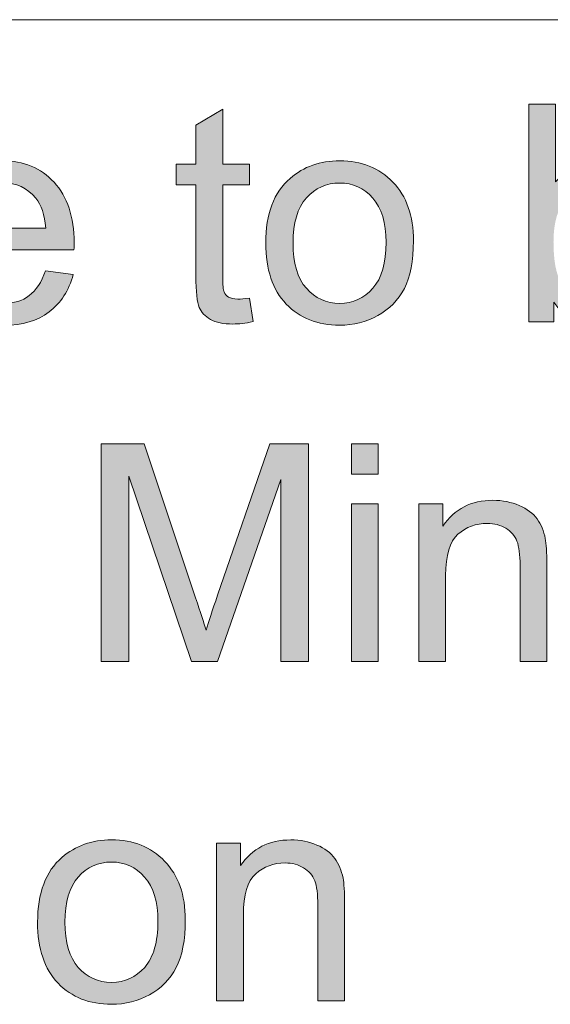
# Model space of a CAD drawing. Header units: millimetres. Extents: x 7 to 595, y -296 to -6.
# Tile 129 of 131: x 513 to 521, y -24 to -11. Entities that reach past the tile are written whole.
import ezdxf

# ---------------------------------------------------------------- set-up
doc = ezdxf.new("R2010")
doc.units = ezdxf.units.MM
doc.header["$MEASUREMENT"] = 0
doc.layers.add('Layer 1', color=7, linetype='Continuous', lineweight=0)

# ---------------------------------------------------------------- blocks, each defined once
blk = doc.blocks.new('Block_23')
at = {"layer": 'Layer 1', "true_color": 0x010101, "transparency": 33554687}
h = blk.add_hatch(color=18, dxfattribs=at)
edge = h.paths.add_edge_path()
edge.add_spline(control_points=[(516.459, -14.418), (516.459, -14.418), (516.509, -14.747), (516.509, -14.747), (516.405, -14.769), (516.311, -14.78), (516.229, -14.78), (516.094, -14.78), (515.99, -14.759), (515.915, -14.716), (515.841, -14.673), (515.789, -14.617), (515.759, -14.548), (515.728, -14.478), (515.713, -14.331), (515.713, -14.107), (515.713, -14.107), (515.713, -12.842), (515.713, -12.842), (515.713, -12.842), (515.438, -12.842), (515.438, -12.842), (515.438, -12.842), (515.438, -12.554), (515.438, -12.554), (515.438, -12.554), (515.713, -12.554), (515.713, -12.554), (515.713, -12.554), (515.713, -12.01), (515.713, -12.01), (515.713, -12.01), (516.086, -11.787), (516.086, -11.787), (516.086, -11.787), (516.086, -12.554), (516.086, -12.554), (516.086, -12.554), (516.459, -12.554), (516.459, -12.554), (516.459, -12.554), (516.459, -12.842), (516.459, -12.842), (516.459, -12.842), (516.086, -12.842), (516.086, -12.842), (516.086, -12.842), (516.086, -14.129), (516.086, -14.129), (516.086, -14.235), (516.092, -14.303), (516.106, -14.334), (516.118, -14.364), (516.14, -14.388), (516.169, -14.406), (516.199, -14.424), (516.241, -14.433), (516.296, -14.433), (516.337, -14.433), (516.391, -14.428), (516.459, -14.418)], knot_values=[0, 0, 0, 0, 1, 1, 1, 2, 2, 2, 3, 3, 3, 4, 4, 4, 5, 5, 5, 6, 6, 6, 7, 7, 7, 8, 8, 8, 9, 9, 9, 10, 10, 10, 11, 11, 11, 12, 12, 12, 13, 13, 13, 14, 14, 14, 15, 15, 15, 16, 16, 16, 17, 17, 17, 18, 18, 18, 19, 19, 19, 20, 20, 20, 20], degree=3, periodic=0)
h = blk.add_hatch(color=18, dxfattribs=at)
edge = h.paths.add_edge_path()
edge.add_spline(control_points=[(520.695, -13.636), (520.695, -13.898), (520.731, -14.088), (520.803, -14.205), (520.92, -14.397), (521.078, -14.493), (521.277, -14.493), (521.44, -14.493), (521.581, -14.422), (521.699, -14.281), (521.817, -14.14), (521.877, -13.93), (521.877, -13.65), (521.877, -13.364), (521.82, -13.153), (521.706, -13.017), (521.593, -12.88), (521.455, -12.812), (521.294, -12.812), (521.131, -12.812), (520.991, -12.882), (520.873, -13.024), (520.755, -13.165), (520.695, -13.369), (520.695, -13.636)], knot_values=[0, 0, 0, 0, 1, 1, 1, 2, 2, 2, 3, 3, 3, 4, 4, 4, 5, 5, 5, 6, 6, 6, 7, 7, 7, 8, 8, 8, 8], degree=3, periodic=0)
edge = h.paths.add_edge_path()
edge.add_spline(control_points=[(520.7, -14.751), (520.7, -14.751), (520.353, -14.751), (520.353, -14.751), (520.353, -14.751), (520.353, -11.72), (520.353, -11.72), (520.353, -11.72), (520.725, -11.72), (520.725, -11.72), (520.725, -11.72), (520.725, -12.801), (520.725, -12.801), (520.882, -12.605), (521.083, -12.507), (521.327, -12.507), (521.462, -12.507), (521.59, -12.534), (521.711, -12.588), (521.831, -12.643), (521.93, -12.72), (522.008, -12.818), (522.086, -12.916), (522.147, -13.035), (522.191, -13.174), (522.236, -13.312), (522.257, -13.461), (522.257, -13.619), (522.257, -13.994), (522.164, -14.285), (521.979, -14.49), (521.793, -14.695), (521.57, -14.797), (521.309, -14.797), (521.05, -14.797), (520.847, -14.689), (520.7, -14.474), (520.7, -14.474), (520.7, -14.751), (520.7, -14.751), (520.7, -14.751), (520.7, -14.751), (520.7, -14.751)], knot_values=[0, 0, 0, 0, 1, 1, 1, 2, 2, 2, 3, 3, 3, 4, 4, 4, 5, 5, 5, 6, 6, 6, 7, 7, 7, 8, 8, 8, 9, 9, 9, 10, 10, 10, 11, 11, 11, 12, 12, 12, 13, 13, 13, 14, 14, 14, 14], degree=3, periodic=0)
h = blk.add_hatch(color=18, dxfattribs=at)
edge = h.paths.add_edge_path()
edge.add_spline(control_points=[(512.399, -13.443), (512.399, -13.443), (513.622, -13.443), (513.622, -13.443), (513.606, -13.258), (513.559, -13.12), (513.482, -13.027), (513.364, -12.884), (513.21, -12.812), (513.022, -12.812), (512.851, -12.812), (512.708, -12.869), (512.591, -12.983), (512.476, -13.098), (512.411, -13.251), (512.399, -13.443)], knot_values=[0, 0, 0, 0, 1, 1, 1, 2, 2, 2, 3, 3, 3, 4, 4, 4, 5, 5, 5, 5], degree=3, periodic=0)
edge = h.paths.add_edge_path()
edge.add_spline(control_points=[(513.618, -14.04), (513.618, -14.04), (514.003, -14.09), (514.003, -14.09), (513.943, -14.314), (513.831, -14.488), (513.667, -14.612), (513.504, -14.735), (513.295, -14.797), (513.04, -14.797), (512.72, -14.797), (512.466, -14.699), (512.278, -14.501), (512.09, -14.304), (511.997, -14.027), (511.997, -13.671), (511.997, -13.302), (512.091, -13.016), (512.281, -12.813), (512.471, -12.609), (512.717, -12.507), (513.02, -12.507), (513.312, -12.507), (513.552, -12.607), (513.737, -12.806), (513.923, -13.006), (514.016, -13.287), (514.016, -13.649), (514.016, -13.671), (514.015, -13.704), (514.014, -13.748), (514.014, -13.748), (512.378, -13.748), (512.378, -13.748), (512.392, -13.988), (512.459, -14.173), (512.582, -14.301), (512.704, -14.428), (512.857, -14.493), (513.04, -14.493), (513.176, -14.493), (513.293, -14.457), (513.389, -14.385), (513.485, -14.313), (513.561, -14.198), (513.618, -14.04), (513.618, -14.04), (513.618, -14.04), (513.618, -14.04)], knot_values=[0, 0, 0, 0, 1, 1, 1, 2, 2, 2, 3, 3, 3, 4, 4, 4, 5, 5, 5, 6, 6, 6, 7, 7, 7, 8, 8, 8, 9, 9, 9, 10, 10, 10, 11, 11, 11, 12, 12, 12, 13, 13, 13, 14, 14, 14, 15, 15, 15, 16, 16, 16, 16], degree=3, periodic=0)
h = blk.add_hatch(color=18, dxfattribs=at)
edge = h.paths.add_edge_path()
edge.add_spline(control_points=[(517.067, -13.653), (517.067, -13.934), (517.129, -14.144), (517.252, -14.283), (517.375, -14.423), (517.53, -14.493), (517.717, -14.493), (517.901, -14.493), (518.055, -14.423), (518.179, -14.282), (518.301, -14.142), (518.363, -13.928), (518.363, -13.641), (518.363, -13.37), (518.301, -13.165), (518.177, -13.026), (518.054, -12.886), (517.9, -12.816), (517.717, -12.816), (517.53, -12.816), (517.375, -12.885), (517.252, -13.024), (517.129, -13.163), (517.067, -13.373), (517.067, -13.653)], knot_values=[0, 0, 0, 0, 1, 1, 1, 2, 2, 2, 3, 3, 3, 4, 4, 4, 5, 5, 5, 6, 6, 6, 7, 7, 7, 8, 8, 8, 8], degree=3, periodic=0)
edge = h.paths.add_edge_path()
edge.add_spline(control_points=[(516.686, -13.652), (516.686, -13.247), (516.799, -12.946), (517.026, -12.751), (517.214, -12.588), (517.445, -12.507), (517.717, -12.507), (518.018, -12.507), (518.265, -12.606), (518.457, -12.804), (518.648, -13), (518.744, -13.273), (518.744, -13.621), (518.744, -13.903), (518.701, -14.125), (518.617, -14.286), (518.532, -14.448), (518.409, -14.574), (518.246, -14.663), (518.085, -14.753), (517.908, -14.797), (517.717, -14.797), (517.409, -14.797), (517.161, -14.699), (516.971, -14.502), (516.781, -14.306), (516.686, -14.022), (516.686, -13.652), (516.686, -13.652), (516.686, -13.652), (516.686, -13.652)], knot_values=[0, 0, 0, 0, 1, 1, 1, 2, 2, 2, 3, 3, 3, 4, 4, 4, 5, 5, 5, 6, 6, 6, 7, 7, 7, 8, 8, 8, 9, 9, 9, 10, 10, 10, 10], degree=3, periodic=0)
h = blk.add_hatch(color=18, dxfattribs=at)
edge = h.paths.add_edge_path()
edge.add_spline(control_points=[(514.391, -19.48), (514.391, -19.48), (514.391, -16.449), (514.391, -16.449), (514.391, -16.449), (514.992, -16.449), (514.992, -16.449), (514.992, -16.449), (515.709, -18.595), (515.709, -18.595), (515.775, -18.794), (515.823, -18.944), (515.854, -19.043), (515.888, -18.933), (515.942, -18.771), (516.016, -18.557), (516.016, -18.557), (516.745, -16.449), (516.745, -16.449), (516.745, -16.449), (517.282, -16.449), (517.282, -16.449), (517.282, -16.449), (517.282, -19.48), (517.282, -19.48), (517.282, -19.48), (516.897, -19.48), (516.897, -19.48), (516.897, -19.48), (516.897, -16.944), (516.897, -16.944), (516.897, -16.944), (516.012, -19.48), (516.012, -19.48), (516.012, -19.48), (515.651, -19.48), (515.651, -19.48), (515.651, -19.48), (514.776, -16.898), (514.776, -16.898), (514.776, -16.898), (514.776, -19.48), (514.776, -19.48), (514.776, -19.48), (514.391, -19.48), (514.391, -19.48)], knot_values=[0, 0, 0, 0, 1, 1, 1, 2, 2, 2, 3, 3, 3, 4, 4, 4, 5, 5, 5, 6, 6, 6, 7, 7, 7, 8, 8, 8, 9, 9, 9, 10, 10, 10, 11, 11, 11, 12, 12, 12, 13, 13, 13, 14, 14, 14, 15, 15, 15, 15], degree=3, periodic=0)
h = blk.add_hatch(color=18, dxfattribs=at)
edge = h.paths.add_edge_path()
edge.add_spline(control_points=[(517.879, -19.48), (517.879, -19.48), (517.879, -17.283), (517.879, -17.283), (517.879, -17.283), (518.252, -17.283), (518.252, -17.283), (518.252, -17.283), (518.252, -19.48), (518.252, -19.48), (518.252, -19.48), (517.879, -19.48), (517.879, -19.48)], knot_values=[0, 0, 0, 0, 1, 1, 1, 2, 2, 2, 3, 3, 3, 4, 4, 4, 4], degree=3, periodic=0)
edge = h.paths.add_edge_path()
edge.add_spline(control_points=[(517.879, -16.872), (517.879, -16.872), (517.879, -16.449), (517.879, -16.449), (517.879, -16.449), (518.252, -16.449), (518.252, -16.449), (518.252, -16.449), (518.252, -16.872), (518.252, -16.872), (518.252, -16.872), (517.879, -16.872), (517.879, -16.872), (517.879, -16.872), (517.879, -16.872), (517.879, -16.872)], knot_values=[0, 0, 0, 0, 1, 1, 1, 2, 2, 2, 3, 3, 3, 4, 4, 4, 5, 5, 5, 5], degree=3, periodic=0)
h = blk.add_hatch(color=18, dxfattribs=at)
edge = h.paths.add_edge_path()
edge.add_spline(control_points=[(518.82, -19.48), (518.82, -19.48), (518.82, -17.283), (518.82, -17.283), (518.82, -17.283), (519.154, -17.283), (519.154, -17.283), (519.154, -17.283), (519.154, -17.595), (519.154, -17.595), (519.315, -17.356), (519.548, -17.236), (519.852, -17.236), (519.985, -17.236), (520.106, -17.26), (520.217, -17.308), (520.327, -17.355), (520.411, -17.418), (520.466, -17.495), (520.521, -17.572), (520.56, -17.663), (520.581, -17.769), (520.595, -17.838), (520.602, -17.959), (520.602, -18.131), (520.602, -18.131), (520.602, -19.48), (520.602, -19.48), (520.602, -19.48), (520.229, -19.48), (520.229, -19.48), (520.229, -19.48), (520.229, -18.145), (520.229, -18.145), (520.229, -17.994), (520.215, -17.88), (520.186, -17.805), (520.157, -17.73), (520.106, -17.67), (520.032, -17.625), (519.959, -17.581), (519.872, -17.558), (519.774, -17.558), (519.616, -17.558), (519.479, -17.608), (519.364, -17.709), (519.249, -17.809), (519.192, -18.001), (519.192, -18.281), (519.192, -18.281), (519.192, -19.48), (519.192, -19.48), (519.192, -19.48), (518.82, -19.48), (518.82, -19.48)], knot_values=[0, 0, 0, 0, 1, 1, 1, 2, 2, 2, 3, 3, 3, 4, 4, 4, 5, 5, 5, 6, 6, 6, 7, 7, 7, 8, 8, 8, 9, 9, 9, 10, 10, 10, 11, 11, 11, 12, 12, 12, 13, 13, 13, 14, 14, 14, 15, 15, 15, 16, 16, 16, 17, 17, 17, 18, 18, 18, 18], degree=3, periodic=0)
h = blk.add_hatch(color=18, dxfattribs=at)
edge = h.paths.add_edge_path()
edge.add_spline(control_points=[(513.888, -23.112), (513.888, -23.392), (513.95, -23.603), (514.072, -23.742), (514.196, -23.881), (514.35, -23.951), (514.537, -23.951), (514.722, -23.951), (514.876, -23.881), (514.999, -23.741), (515.122, -23.6), (515.184, -23.387), (515.184, -23.1), (515.184, -22.829), (515.122, -22.623), (514.998, -22.484), (514.875, -22.345), (514.721, -22.275), (514.537, -22.275), (514.35, -22.275), (514.196, -22.344), (514.072, -22.483), (513.95, -22.622), (513.888, -22.831), (513.888, -23.112)], knot_values=[0, 0, 0, 0, 1, 1, 1, 2, 2, 2, 3, 3, 3, 4, 4, 4, 5, 5, 5, 6, 6, 6, 7, 7, 7, 8, 8, 8, 8], degree=3, periodic=0)
edge = h.paths.add_edge_path()
edge.add_spline(control_points=[(513.507, -23.111), (513.507, -22.705), (513.62, -22.405), (513.847, -22.209), (514.035, -22.047), (514.266, -21.966), (514.537, -21.966), (514.839, -21.966), (515.086, -22.064), (515.277, -22.262), (515.469, -22.459), (515.565, -22.732), (515.565, -23.08), (515.565, -23.362), (515.522, -23.584), (515.438, -23.745), (515.353, -23.907), (515.229, -24.032), (515.067, -24.122), (514.906, -24.211), (514.729, -24.256), (514.537, -24.256), (514.23, -24.256), (513.981, -24.158), (513.792, -23.961), (513.602, -23.764), (513.507, -23.481), (513.507, -23.111), (513.507, -23.111), (513.507, -23.111), (513.507, -23.111)], knot_values=[0, 0, 0, 0, 1, 1, 1, 2, 2, 2, 3, 3, 3, 4, 4, 4, 5, 5, 5, 6, 6, 6, 7, 7, 7, 8, 8, 8, 9, 9, 9, 10, 10, 10, 10], degree=3, periodic=0)
h = blk.add_hatch(color=18, dxfattribs=at)
edge = h.paths.add_edge_path()
edge.add_spline(control_points=[(516.001, -24.209), (516.001, -24.209), (516.001, -22.012), (516.001, -22.012), (516.001, -22.012), (516.336, -22.012), (516.336, -22.012), (516.336, -22.012), (516.336, -22.324), (516.336, -22.324), (516.497, -22.085), (516.729, -21.966), (517.034, -21.966), (517.166, -21.966), (517.288, -21.99), (517.398, -22.037), (517.509, -22.084), (517.592, -22.147), (517.647, -22.224), (517.702, -22.301), (517.741, -22.393), (517.763, -22.498), (517.777, -22.568), (517.784, -22.688), (517.784, -22.86), (517.784, -22.86), (517.784, -24.209), (517.784, -24.209), (517.784, -24.209), (517.411, -24.209), (517.411, -24.209), (517.411, -24.209), (517.411, -22.875), (517.411, -22.875), (517.411, -22.723), (517.397, -22.609), (517.368, -22.534), (517.339, -22.46), (517.288, -22.4), (517.214, -22.355), (517.141, -22.31), (517.054, -22.287), (516.955, -22.287), (516.797, -22.287), (516.661, -22.338), (516.546, -22.439), (516.431, -22.539), (516.374, -22.73), (516.374, -23.011), (516.374, -23.011), (516.374, -24.209), (516.374, -24.209), (516.374, -24.209), (516.001, -24.209), (516.001, -24.209)], knot_values=[0, 0, 0, 0, 1, 1, 1, 2, 2, 2, 3, 3, 3, 4, 4, 4, 5, 5, 5, 6, 6, 6, 7, 7, 7, 8, 8, 8, 9, 9, 9, 10, 10, 10, 11, 11, 11, 12, 12, 12, 13, 13, 13, 14, 14, 14, 15, 15, 15, 16, 16, 16, 17, 17, 17, 18, 18, 18, 18], degree=3, periodic=0)
at = {"layer": 'Layer 1', "color": 240, "lineweight": 0, "true_color": 0xed2224}
blk.add_open_spline([(478.038, -21.041), (478.038, -21.041), (478.038, -10.541), (478.038, -10.541), (478.038, -10.541), (538.038, -10.541), (538.038, -10.541), (538.038, -10.541), (538.038, -21.041), (538.038, -21.041)], degree=3, knots=[0, 0, 0, 0, 1, 1, 1, 2, 2, 2, 3, 3, 3, 3], dxfattribs=at)
at = {"layer": 'Layer 1'}
for points, knots in [([(516.459, -14.418), (516.459, -14.418), (516.509, -14.747), (516.509, -14.747), (516.405, -14.769), (516.311, -14.78), (516.229, -14.78), (516.094, -14.78), (515.99, -14.759), (515.915, -14.716), (515.841, -14.673), (515.789, -14.617), (515.759, -14.548), (515.728, -14.478), (515.713, -14.331), (515.713, -14.107), (515.713, -14.107), (515.713, -12.842), (515.713, -12.842), (515.713, -12.842), (515.438, -12.842), (515.438, -12.842), (515.438, -12.842), (515.438, -12.554), (515.438, -12.554), (515.438, -12.554), (515.713, -12.554), (515.713, -12.554), (515.713, -12.554), (515.713, -12.01), (515.713, -12.01), (515.713, -12.01), (516.086, -11.787), (516.086, -11.787), (516.086, -11.787), (516.086, -12.554), (516.086, -12.554), (516.086, -12.554), (516.459, -12.554), (516.459, -12.554), (516.459, -12.554), (516.459, -12.842), (516.459, -12.842), (516.459, -12.842), (516.086, -12.842), (516.086, -12.842), (516.086, -12.842), (516.086, -14.129), (516.086, -14.129), (516.086, -14.235), (516.092, -14.303), (516.106, -14.334), (516.118, -14.364), (516.14, -14.388), (516.169, -14.406), (516.199, -14.424), (516.241, -14.433), (516.296, -14.433), (516.337, -14.433), (516.391, -14.428), (516.459, -14.418)], [0, 0, 0, 0, 1, 1, 1, 2, 2, 2, 3, 3, 3, 4, 4, 4, 5, 5, 5, 6, 6, 6, 7, 7, 7, 8, 8, 8, 9, 9, 9, 10, 10, 10, 11, 11, 11, 12, 12, 12, 13, 13, 13, 14, 14, 14, 15, 15, 15, 16, 16, 16, 17, 17, 17, 18, 18, 18, 19, 19, 19, 20, 20, 20, 20]), ([(520.7, -14.751), (520.7, -14.751), (520.353, -14.751), (520.353, -14.751), (520.353, -14.751), (520.353, -11.72), (520.353, -11.72), (520.353, -11.72), (520.725, -11.72), (520.725, -11.72), (520.725, -11.72), (520.725, -12.801), (520.725, -12.801), (520.882, -12.605), (521.083, -12.507), (521.327, -12.507), (521.462, -12.507), (521.59, -12.534), (521.711, -12.588), (521.831, -12.643), (521.93, -12.72), (522.008, -12.818), (522.086, -12.916), (522.147, -13.035), (522.191, -13.174), (522.236, -13.312), (522.257, -13.461), (522.257, -13.619), (522.257, -13.994), (522.164, -14.285), (521.979, -14.49), (521.793, -14.695), (521.57, -14.797), (521.309, -14.797), (521.05, -14.797), (520.847, -14.689), (520.7, -14.474), (520.7, -14.474), (520.7, -14.751), (520.7, -14.751), (520.7, -14.751), (520.7, -14.751), (520.7, -14.751)], [0, 0, 0, 0, 1, 1, 1, 2, 2, 2, 3, 3, 3, 4, 4, 4, 5, 5, 5, 6, 6, 6, 7, 7, 7, 8, 8, 8, 9, 9, 9, 10, 10, 10, 11, 11, 11, 12, 12, 12, 13, 13, 13, 14, 14, 14, 14]), ([(513.618, -14.04), (513.618, -14.04), (514.003, -14.09), (514.003, -14.09), (513.943, -14.314), (513.831, -14.488), (513.667, -14.612), (513.504, -14.735), (513.295, -14.797), (513.04, -14.797), (512.72, -14.797), (512.466, -14.699), (512.278, -14.501), (512.09, -14.304), (511.997, -14.027), (511.997, -13.671), (511.997, -13.302), (512.091, -13.016), (512.281, -12.813), (512.471, -12.609), (512.717, -12.507), (513.02, -12.507), (513.312, -12.507), (513.552, -12.607), (513.737, -12.806), (513.923, -13.006), (514.016, -13.287), (514.016, -13.649), (514.016, -13.671), (514.015, -13.704), (514.014, -13.748), (514.014, -13.748), (512.378, -13.748), (512.378, -13.748), (512.392, -13.988), (512.459, -14.173), (512.582, -14.301), (512.704, -14.428), (512.857, -14.493), (513.04, -14.493), (513.176, -14.493), (513.293, -14.457), (513.389, -14.385), (513.485, -14.313), (513.561, -14.198), (513.618, -14.04), (513.618, -14.04), (513.618, -14.04), (513.618, -14.04)], [0, 0, 0, 0, 1, 1, 1, 2, 2, 2, 3, 3, 3, 4, 4, 4, 5, 5, 5, 6, 6, 6, 7, 7, 7, 8, 8, 8, 9, 9, 9, 10, 10, 10, 11, 11, 11, 12, 12, 12, 13, 13, 13, 14, 14, 14, 15, 15, 15, 16, 16, 16, 16]), ([(516.686, -13.652), (516.686, -13.247), (516.799, -12.946), (517.026, -12.751), (517.214, -12.588), (517.445, -12.507), (517.717, -12.507), (518.018, -12.507), (518.265, -12.606), (518.457, -12.804), (518.648, -13), (518.744, -13.273), (518.744, -13.621), (518.744, -13.903), (518.701, -14.125), (518.617, -14.286), (518.532, -14.448), (518.409, -14.574), (518.246, -14.663), (518.085, -14.753), (517.908, -14.797), (517.717, -14.797), (517.409, -14.797), (517.161, -14.699), (516.971, -14.502), (516.781, -14.306), (516.686, -14.022), (516.686, -13.652), (516.686, -13.652), (516.686, -13.652), (516.686, -13.652)], [0, 0, 0, 0, 1, 1, 1, 2, 2, 2, 3, 3, 3, 4, 4, 4, 5, 5, 5, 6, 6, 6, 7, 7, 7, 8, 8, 8, 9, 9, 9, 10, 10, 10, 10]), ([(512.399, -13.443), (512.399, -13.443), (513.622, -13.443), (513.622, -13.443), (513.606, -13.258), (513.559, -13.12), (513.482, -13.027), (513.364, -12.884), (513.21, -12.812), (513.022, -12.812), (512.851, -12.812), (512.708, -12.869), (512.591, -12.983), (512.476, -13.098), (512.411, -13.251), (512.399, -13.443)], [0, 0, 0, 0, 1, 1, 1, 2, 2, 2, 3, 3, 3, 4, 4, 4, 5, 5, 5, 5]), ([(517.067, -13.653), (517.067, -13.934), (517.129, -14.144), (517.252, -14.283), (517.375, -14.423), (517.53, -14.493), (517.717, -14.493), (517.901, -14.493), (518.055, -14.423), (518.179, -14.282), (518.301, -14.142), (518.363, -13.928), (518.363, -13.641), (518.363, -13.37), (518.301, -13.165), (518.177, -13.026), (518.054, -12.886), (517.9, -12.816), (517.717, -12.816), (517.53, -12.816), (517.375, -12.885), (517.252, -13.024), (517.129, -13.163), (517.067, -13.373), (517.067, -13.653)], [0, 0, 0, 0, 1, 1, 1, 2, 2, 2, 3, 3, 3, 4, 4, 4, 5, 5, 5, 6, 6, 6, 7, 7, 7, 8, 8, 8, 8]), ([(514.391, -19.48), (514.391, -19.48), (514.391, -16.449), (514.391, -16.449), (514.391, -16.449), (514.992, -16.449), (514.992, -16.449), (514.992, -16.449), (515.709, -18.595), (515.709, -18.595), (515.775, -18.794), (515.823, -18.944), (515.854, -19.043), (515.888, -18.933), (515.942, -18.771), (516.016, -18.557), (516.016, -18.557), (516.745, -16.449), (516.745, -16.449), (516.745, -16.449), (517.282, -16.449), (517.282, -16.449), (517.282, -16.449), (517.282, -19.48), (517.282, -19.48), (517.282, -19.48), (516.897, -19.48), (516.897, -19.48), (516.897, -19.48), (516.897, -16.944), (516.897, -16.944), (516.897, -16.944), (516.012, -19.48), (516.012, -19.48), (516.012, -19.48), (515.651, -19.48), (515.651, -19.48), (515.651, -19.48), (514.776, -16.898), (514.776, -16.898), (514.776, -16.898), (514.776, -19.48), (514.776, -19.48), (514.776, -19.48), (514.391, -19.48), (514.391, -19.48)], [0, 0, 0, 0, 1, 1, 1, 2, 2, 2, 3, 3, 3, 4, 4, 4, 5, 5, 5, 6, 6, 6, 7, 7, 7, 8, 8, 8, 9, 9, 9, 10, 10, 10, 11, 11, 11, 12, 12, 12, 13, 13, 13, 14, 14, 14, 15, 15, 15, 15]), ([(517.879, -16.872), (517.879, -16.872), (517.879, -16.449), (517.879, -16.449), (517.879, -16.449), (518.252, -16.449), (518.252, -16.449), (518.252, -16.449), (518.252, -16.872), (518.252, -16.872), (518.252, -16.872), (517.879, -16.872), (517.879, -16.872), (517.879, -16.872), (517.879, -16.872), (517.879, -16.872)], [0, 0, 0, 0, 1, 1, 1, 2, 2, 2, 3, 3, 3, 4, 4, 4, 5, 5, 5, 5]), ([(518.82, -19.48), (518.82, -19.48), (518.82, -17.283), (518.82, -17.283), (518.82, -17.283), (519.154, -17.283), (519.154, -17.283), (519.154, -17.283), (519.154, -17.595), (519.154, -17.595), (519.315, -17.356), (519.548, -17.236), (519.852, -17.236), (519.985, -17.236), (520.106, -17.26), (520.217, -17.308), (520.327, -17.355), (520.411, -17.418), (520.466, -17.495), (520.521, -17.572), (520.56, -17.663), (520.581, -17.769), (520.595, -17.838), (520.602, -17.959), (520.602, -18.131), (520.602, -18.131), (520.602, -19.48), (520.602, -19.48), (520.602, -19.48), (520.229, -19.48), (520.229, -19.48), (520.229, -19.48), (520.229, -18.145), (520.229, -18.145), (520.229, -17.994), (520.215, -17.88), (520.186, -17.805), (520.157, -17.73), (520.106, -17.67), (520.032, -17.625), (519.959, -17.581), (519.872, -17.558), (519.774, -17.558), (519.616, -17.558), (519.479, -17.608), (519.364, -17.709), (519.249, -17.809), (519.192, -18.001), (519.192, -18.281), (519.192, -18.281), (519.192, -19.48), (519.192, -19.48), (519.192, -19.48), (518.82, -19.48), (518.82, -19.48)], [0, 0, 0, 0, 1, 1, 1, 2, 2, 2, 3, 3, 3, 4, 4, 4, 5, 5, 5, 6, 6, 6, 7, 7, 7, 8, 8, 8, 9, 9, 9, 10, 10, 10, 11, 11, 11, 12, 12, 12, 13, 13, 13, 14, 14, 14, 15, 15, 15, 16, 16, 16, 17, 17, 17, 18, 18, 18, 18]), ([(517.879, -19.48), (517.879, -19.48), (517.879, -17.283), (517.879, -17.283), (517.879, -17.283), (518.252, -17.283), (518.252, -17.283), (518.252, -17.283), (518.252, -19.48), (518.252, -19.48), (518.252, -19.48), (517.879, -19.48), (517.879, -19.48)], [0, 0, 0, 0, 1, 1, 1, 2, 2, 2, 3, 3, 3, 4, 4, 4, 4]), ([(513.507, -23.111), (513.507, -22.705), (513.62, -22.405), (513.847, -22.209), (514.035, -22.047), (514.266, -21.966), (514.537, -21.966), (514.839, -21.966), (515.086, -22.064), (515.277, -22.262), (515.469, -22.459), (515.565, -22.732), (515.565, -23.08), (515.565, -23.362), (515.522, -23.584), (515.438, -23.745), (515.353, -23.907), (515.229, -24.032), (515.067, -24.122), (514.906, -24.211), (514.729, -24.256), (514.537, -24.256), (514.23, -24.256), (513.981, -24.158), (513.792, -23.961), (513.602, -23.764), (513.507, -23.481), (513.507, -23.111), (513.507, -23.111), (513.507, -23.111), (513.507, -23.111)], [0, 0, 0, 0, 1, 1, 1, 2, 2, 2, 3, 3, 3, 4, 4, 4, 5, 5, 5, 6, 6, 6, 7, 7, 7, 8, 8, 8, 9, 9, 9, 10, 10, 10, 10]), ([(516.001, -24.209), (516.001, -24.209), (516.001, -22.012), (516.001, -22.012), (516.001, -22.012), (516.336, -22.012), (516.336, -22.012), (516.336, -22.012), (516.336, -22.324), (516.336, -22.324), (516.497, -22.085), (516.729, -21.966), (517.034, -21.966), (517.166, -21.966), (517.288, -21.99), (517.398, -22.037), (517.509, -22.084), (517.592, -22.147), (517.647, -22.224), (517.702, -22.301), (517.741, -22.393), (517.763, -22.498), (517.777, -22.568), (517.784, -22.688), (517.784, -22.86), (517.784, -22.86), (517.784, -24.209), (517.784, -24.209), (517.784, -24.209), (517.411, -24.209), (517.411, -24.209), (517.411, -24.209), (517.411, -22.875), (517.411, -22.875), (517.411, -22.723), (517.397, -22.609), (517.368, -22.534), (517.339, -22.46), (517.288, -22.4), (517.214, -22.355), (517.141, -22.31), (517.054, -22.287), (516.955, -22.287), (516.797, -22.287), (516.661, -22.338), (516.546, -22.439), (516.431, -22.539), (516.374, -22.73), (516.374, -23.011), (516.374, -23.011), (516.374, -24.209), (516.374, -24.209), (516.374, -24.209), (516.001, -24.209), (516.001, -24.209)], [0, 0, 0, 0, 1, 1, 1, 2, 2, 2, 3, 3, 3, 4, 4, 4, 5, 5, 5, 6, 6, 6, 7, 7, 7, 8, 8, 8, 9, 9, 9, 10, 10, 10, 11, 11, 11, 12, 12, 12, 13, 13, 13, 14, 14, 14, 15, 15, 15, 16, 16, 16, 17, 17, 17, 18, 18, 18, 18]), ([(513.888, -23.112), (513.888, -23.392), (513.95, -23.603), (514.072, -23.742), (514.196, -23.881), (514.35, -23.951), (514.537, -23.951), (514.722, -23.951), (514.876, -23.881), (514.999, -23.741), (515.122, -23.6), (515.184, -23.387), (515.184, -23.1), (515.184, -22.829), (515.122, -22.623), (514.998, -22.484), (514.875, -22.345), (514.721, -22.275), (514.537, -22.275), (514.35, -22.275), (514.196, -22.344), (514.072, -22.483), (513.95, -22.622), (513.888, -22.831), (513.888, -23.112)], [0, 0, 0, 0, 1, 1, 1, 2, 2, 2, 3, 3, 3, 4, 4, 4, 5, 5, 5, 6, 6, 6, 7, 7, 7, 8, 8, 8, 8])]:
    blk.add_open_spline(points, degree=3, knots=knots, dxfattribs=at)

msp = doc.modelspace()

# ---------------------------------------------------------------- block references
at = {"layer": 'Layer 1'}
msp.add_blockref('Block_23', (0, 0), dxfattribs=at)

doc.saveas('drawing.dxf')
